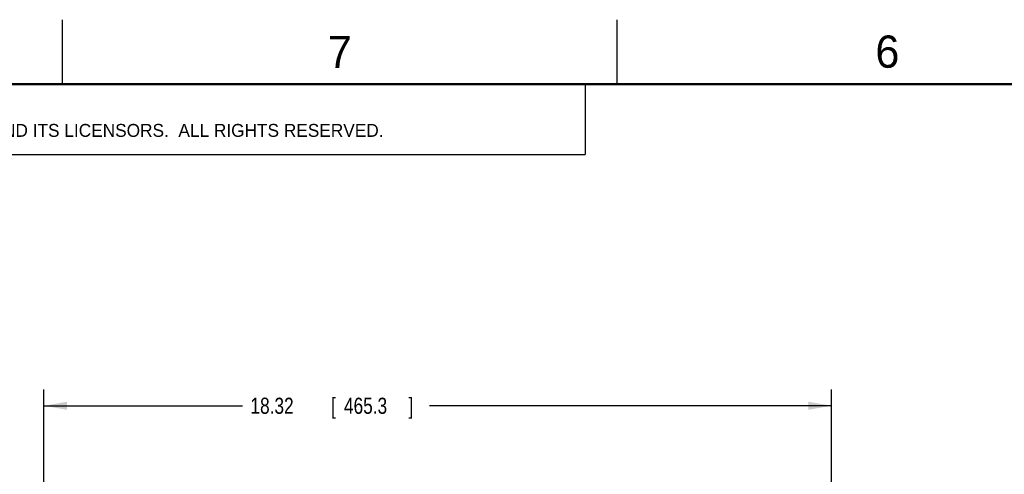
# Model space of a CAD drawing. Header units: inches. Extents: x 0 to 34, y 0 to 22.
# Tile 18 of 72: x 3.9 to 11.5, y 18.5 to 22. Entities that reach past the tile are written whole.
import ezdxf

# ---------------------------------------------------------------- set-up
doc = ezdxf.new("R2010")
doc.units = ezdxf.units.IN
doc.header["$LTSCALE"] = 1.87
doc.header["$MEASUREMENT"] = 0
doc.layers.get('0').update_dxf_attribs({"linetype": 'CONTINUOUS'})
doc.layers.add('DIMENSIONS', color=7, linetype='CONTINUOUS')
doc.styles.get("Standard").update_dxf_attribs({"font": 'txt', "width": 0.8})
doc.dimstyles.new('DIMSTYLE_1', dxfattribs={"dimtxt": 0.125, "dimasz": 0.18, "dimexe": 0.18, "dimexo": 0.0625, "dimgap": 0.09, "dimtad": 0, "dimtih": 1, "dimtoh": 1, "dimlfac": 3, "dimzin": 4, "dimdsep": 46, "dimtxsty": 'STANDARD', "dimblk": '_FILLED', "dimblk1": '_FILLED', "dimblk2": '_FILLED', "dimcen": 0.09, "dimadec": 0, "dimazin": 0, "dimtp": 0.01, "dimtm": 0.01, "dimtfac": 1, "dimtofl": 0, "dimtmove": 0, "dimatfit": 3, "dimldrblk": '_FILLED', "dimfxl": 1, "dimtolj": 1, "dimtzin": 4, "dimarcsym": 0})

# ---------------------------------------------------------------- blocks, each defined once
blk = doc.blocks.new('_FILLED')
at = {"color": 0, "linetype": 'BYBLOCK'}
blk.add_solid([(0, 0), (-1, 0.174), (-1, -0.174)], dxfattribs=at)
blk = doc.blocks.new('*D3')
at = {"layer": 'DIMENSIONS', "color": 2, "linetype": 'CONTINUOUS'}
for p, q in [((4.055, 15.8135), (4.055, 19.1299)), ((10.161, 17.6299), (10.161, 19.1299)), ((4.055, 19.0049), (5.5938, 19.0049)), ((10.161, 19.0049), (7.0438, 19.0049)), ((10.161, 16.3313), (10.161, 17.3799))]:
    blk.add_line(p, q, dxfattribs=at)
at = {"layer": 'DIMENSIONS', "color": 2, "linetype": 'CONTINUOUS', "xscale": 0.18, "yscale": 0.18, "zscale": 0.18, "rotation": 180}
blk.add_blockref('_FILLED', (4.055, 19.0049), dxfattribs=at)
at = {"layer": 'DIMENSIONS', "color": 2, "linetype": 'CONTINUOUS', "xscale": 0.18, "yscale": 0.18, "zscale": 0.18}
blk.add_blockref('_FILLED', (10.161, 19.0049), dxfattribs=at)
at = {"layer": 'DIMENSIONS', "color": 2, "linetype": 'CONTINUOUS', "width": 0.8}
for s, p in [('18.32', (5.6563, 18.9424)), ('[', (6.2813, 18.9424)), ('465.3', (6.3813, 18.9424)), (']', (6.8813, 18.9424))]:
    blk.add_text(s, height=0.125, dxfattribs=at).set_placement(p)

msp = doc.modelspace()

# ---------------------------------------------------------------- linework, layer by layer
at = {"color": 2, "linetype": 'CONTINUOUS'}
for p, q in [((4.20002, 21.5), (4.20002, 22)), ((8.50002, 21.5), (8.50002, 22)), ((0.50003, 21.5), (8.25003, 21.5)), ((8.25003, 21.5), (8.25003, 20.95313)), ((0.50003, 20.95313), (8.25003, 20.95313))]:
    msp.add_line(p, q, dxfattribs=at)
at = {"color": 7, "linetype": 'CONTINUOUS', "const_width": 0.02}
msp.add_lwpolyline([(33.50002, 21.5), (0.50002, 21.5)], dxfattribs=at)

# ---------------------------------------------------------------- texts
at = {"color": 2, "linetype": 'CONTINUOUS'}
for s, height, p in [('7', 0.25, (6.25565, 21.62429)), ('6', 0.25, (10.50119, 21.62725)), ('NATIONAL INSTRUMENTS CORPORATION AND ITS LICENSORS.  ALL RIGHTS RESERVED.', 0.1, (0.90712, 21.09112))]:
    msp.add_text(s, height=height, dxfattribs=at).set_placement(p)

# ---------------------------------------------------------------- dimensions: what is measured, and where the dimension line sits
at = {"layer": 'DIMENSIONS', "color": 2, "linetype": 'CONTINUOUS'}
dim = msp.add_linear_dim(base=(10.16103, 19.00485), p1=(4.055, 15.81352), p2=(10.16103, 16.33129), dimstyle='DIMSTYLE_1', dxfattribs=at)
dim.commit()
dim.dimension.update_dxf_attribs({"geometry": '*D3', "text_midpoint": (6.31877, 19.00485), "dimtype": 160})

doc.saveas('drawing.dxf')
